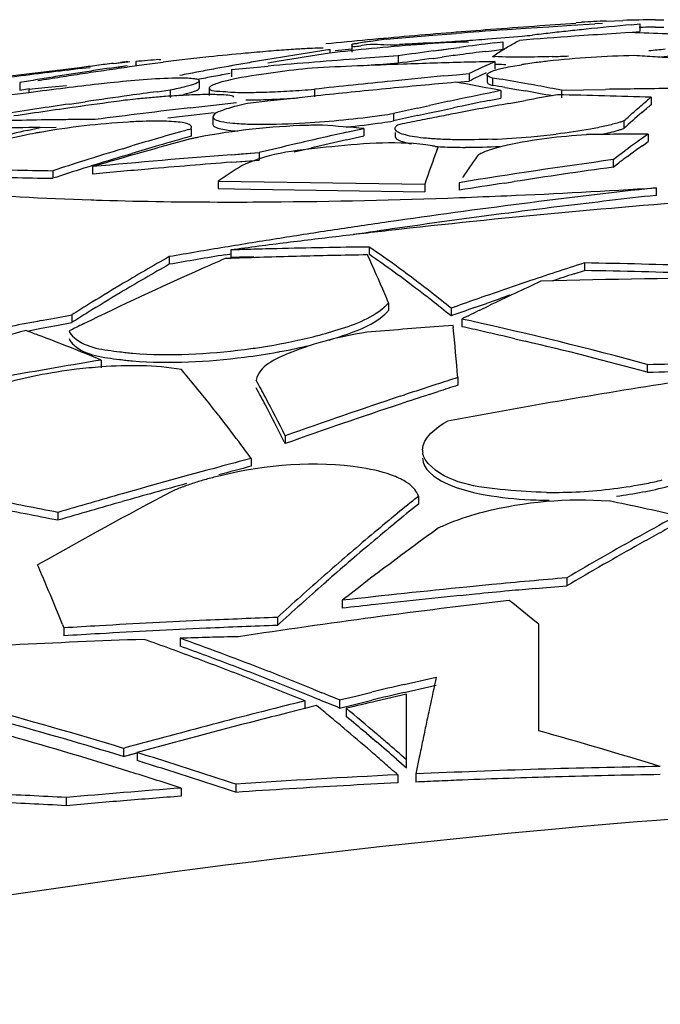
# Model space of a CAD drawing. Header units: millimetres. Extents: x 0 to 297, y 0 to 210.
# Tile 82 of 108: x 206.46 to 209.04, y 170.09 to 174.05. Entities that reach past the tile are written whole.
import ezdxf

# ---------------------------------------------------------------- set-up
doc = ezdxf.new("R2010")
doc.units = ezdxf.units.MM
doc.header["$LTSCALE"] = 16.335
doc.layers.get('0').update_dxf_attribs({"linetype": 'CONTINUOUS'})
doc.layers.add('08_SURFACES', color=7, linetype='CONTINUOUS')

msp = doc.modelspace()

# ---------------------------------------------------------------- linework, layer by layer
at = {"color": 9, "linetype": 'Continuous'}
for points in [[(213.6722, 170.8878), (211.996, 170.9909), (210.3073, 170.9489), (208.6349, 170.7955)], [(208.6349, 170.7955), (206.4258, 170.5928), (204.2291, 170.1967), (202.0792, 169.65)]]:
    msp.add_open_spline(points, degree=3, dxfattribs=at)
at = {"layer": '08_SURFACES', "color": 7, "linetype": 'Continuous'}
for p, q in [((208.4995, 174.0189), (208.5926, 174.0254)), ((208.4995, 174.0189), (208.5926, 174.0254)), ((208.5926, 174.0254), (208.7024, 174.0326)), ((208.6856, 174.0315), (208.7783, 174.0375)), ((208.7032, 174.0418), (208.725, 174.0431)), ((208.7032, 174.0418), (208.725, 174.0431)), ((208.8086, 174.0376), (208.7783, 174.0375)), ((208.8086, 174.0376), (208.7783, 174.0375)), ((208.8244, 174.0481), (208.8576, 174.0494)), ((208.8576, 174.0494), (208.8907, 174.0505)), ((208.8576, 174.0494), (208.8907, 174.0505)), ((208.9258, 174.0331), (208.9597, 174.0362)), ((208.9258, 174.0331), (208.9597, 174.0362)), ((208.9597, 174.0362), (208.9597, 174.0063)), ((209.0233, 174.0533), (209.0564, 174.0535)), ((209.0233, 174.0234), (209.0564, 174.0237)), ((207.9381, 173.9749), (208.0318, 173.9829)), ((207.9381, 173.9749), (208.0318, 173.9829)), ((208.0318, 173.9829), (208.1255, 173.9906)), ((208.1255, 173.9906), (208.219, 173.9981)), ((208.1255, 173.9906), (208.219, 173.9981)), ((208.4061, 174.0122), (208.4995, 174.0189)), ((208.4061, 174.0122), (208.4995, 174.0189)), ((208.9199, 174.0018), (208.8452, 173.9969)), ((208.9199, 174.0018), (208.8452, 173.9969)), ((208.9404, 174.0012), (208.9199, 174.0018)), ((208.9404, 174.0011), (208.9199, 174.0018)), ((208.9285, 174.0034), (208.9597, 174.0063)), ((208.9285, 174.0035), (208.9597, 174.0063)), ((207.7994, 173.9528), (207.7994, 173.9228)), ((208.2694, 173.9634), (208.2408, 173.9631)), ((208.3735, 173.96), (208.4078, 173.9643)), ((208.3735, 173.96), (208.4078, 173.9643)), ((208.4078, 173.9643), (208.4078, 173.9343)), ((208.4602, 173.9625), (208.4677, 173.9664)), ((208.4677, 173.9664), (208.4753, 173.9703)), ((207.7111, 173.9329), (207.7111, 173.9183)), ((207.7319, 173.9298), (207.7994, 173.9362)), ((207.7319, 173.9298), (207.7994, 173.9361)), ((207.9861, 173.908), (207.9861, 173.878)), ((208.1273, 173.9279), (208.1979, 173.9374)), ((208.1979, 173.9374), (208.2334, 173.9421)), ((208.1979, 173.9374), (208.2334, 173.9421)), ((208.3395, 173.9258), (208.3738, 173.9301)), ((208.3395, 173.9258), (208.3738, 173.9301)), ((208.3666, 173.9055), (208.3711, 173.9086)), ((208.3738, 173.9301), (208.4078, 173.9343)), ((208.3738, 173.9301), (208.4078, 173.9343)), ((209.081, 173.8996), (209.0211, 173.9036)), ((206.8211, 173.8578), (206.8933, 173.8684)), ((206.8211, 173.8578), (206.8649, 173.8643)), ((206.839, 173.8776), (206.8967, 173.8844)), ((206.839, 173.8777), (206.8668, 173.881)), ((206.8649, 173.8643), (206.8933, 173.8684)), ((206.8668, 173.881), (206.8967, 173.8844)), ((206.9617, 173.8714), (206.8933, 173.8617)), ((206.9617, 173.8713), (206.8933, 173.8617)), ((206.8967, 173.8844), (206.9051, 173.8854)), ((206.9291, 173.885), (206.9291, 173.8684)), ((207.0383, 173.8818), (206.9617, 173.8713)), ((207.0383, 173.8818), (206.9617, 173.8714)), ((207.0226, 173.8926), (207.0297, 173.8932)), ((207.3879, 173.8601), (207.4618, 173.8666)), ((207.3879, 173.8601), (207.4618, 173.8666)), ((207.506, 173.8863), (207.4609, 173.8788)), ((208.1276, 173.8979), (208.163, 173.9027)), ((208.1276, 173.8979), (208.163, 173.9027)), ((208.3408, 173.8694), (208.3579, 173.8772)), ((208.3579, 173.8772), (208.375, 173.8849)), ((208.3645, 173.8801), (208.375, 173.8849)), ((208.375, 173.8849), (208.375, 173.8548)), ((208.4112, 173.8736), (208.4197, 173.8734)), ((206.7444, 173.8597), (206.7119, 173.8573)), ((207.3142, 173.8535), (207.3879, 173.8601)), ((207.3142, 173.8535), (207.3879, 173.8601)), ((207.3142, 173.8535), (207.3142, 173.8234)), ((208.1696, 173.8268), (208.2211, 173.8317)), ((208.1696, 173.8268), (208.2211, 173.8317)), ((208.2211, 173.8317), (208.2725, 173.8364)), ((208.2211, 173.8317), (208.2725, 173.8364)), ((208.2725, 173.8364), (208.2725, 173.8064)), ((208.3444, 173.8314), (208.3444, 173.8013)), ((206.4607, 173.8001), (206.4607, 173.7701)), ((206.5751, 173.7816), (206.65, 173.7888)), ((207.1841, 173.8077), (207.1841, 173.7776)), ((208.2378, 173.7982), (208.2185, 173.8015)), ((208.2211, 173.8016), (208.2725, 173.8064)), ((208.2211, 173.8016), (208.2725, 173.8064)), ((208.3523, 173.7933), (208.3581, 173.791)), ((208.3581, 173.791), (208.3659, 173.7887)), ((208.3659, 173.8187), (208.3659, 173.7887)), ((208.3931, 173.8145), (208.3659, 173.8187)), ((206.4978, 173.7595), (206.4295, 173.7508)), ((206.4607, 173.7701), (206.5005, 173.7768)), ((206.4607, 173.7701), (206.5005, 173.7768)), ((206.4978, 173.774), (206.5751, 173.7816)), ((206.4978, 173.774), (206.4978, 173.7595)), ((207.0143, 173.7636), (207.0672, 173.7707)), ((207.0672, 173.7707), (207.0672, 173.7406)), ((207.2252, 173.7804), (207.2248, 173.7786)), ((207.2248, 173.7786), (207.2248, 173.7485)), ((207.3237, 173.7419), (207.3215, 173.7462)), ((207.3237, 173.7419), (207.3215, 173.7462)), ((207.6565, 173.7466), (207.5636, 173.7367)), ((207.6485, 173.7735), (207.6485, 173.7434)), ((208.3998, 173.7678), (208.3998, 173.7377)), ((208.4159, 173.7807), (208.4263, 173.779)), ((208.4263, 173.779), (208.4623, 173.7729)), ((208.4263, 173.779), (208.4623, 173.7729)), ((208.4623, 173.7729), (208.4984, 173.7666)), ((208.4623, 173.7729), (208.4984, 173.7666)), ((208.6443, 173.7693), (208.6096, 173.7761)), ((208.6443, 173.7693), (208.7325, 173.7712)), ((208.6443, 173.7693), (208.7325, 173.7712)), ((208.6443, 173.7693), (208.6443, 173.7392)), ((208.7325, 173.7712), (208.8208, 173.7728)), ((208.7325, 173.7712), (208.8208, 173.7728)), ((206.6614, 173.7139), (206.7244, 173.7231)), ((206.6614, 173.7139), (206.7244, 173.7231)), ((207.1477, 173.6986), (207.2415, 173.7095)), ((207.1477, 173.6986), (207.2415, 173.7095)), ((207.2415, 173.7095), (207.3346, 173.72)), ((207.4709, 173.7265), (207.3783, 173.7161)), ((207.4709, 173.7265), (207.3783, 173.7161)), ((207.5636, 173.7367), (207.4709, 173.7265)), ((207.5636, 173.7367), (207.4709, 173.7265)), ((208.0636, 173.6974), (208.1118, 173.708)), ((208.3521, 173.7281), (208.3998, 173.7377)), ((208.3521, 173.7281), (208.3998, 173.7377)), ((208.4313, 173.7162), (208.4988, 173.7284)), ((209.005, 173.7411), (209.005, 173.711)), ((207.0577, 173.6578), (207.1518, 173.6689)), ((207.1518, 173.6689), (207.2441, 173.6796)), ((207.1518, 173.6689), (207.2441, 173.6796)), ((207.9672, 173.676), (207.9672, 173.6458)), ((208.0636, 173.6673), (208.1118, 173.6778)), ((208.1118, 173.6778), (208.16, 173.6882)), ((208.1118, 173.6778), (208.16, 173.6882)), ((208.16, 173.6882), (208.2082, 173.6984)), ((208.16, 173.6882), (208.2082, 173.6984)), ((208.9677, 173.6798), (208.9863, 173.6955)), ((208.9677, 173.6798), (208.9738, 173.685)), ((208.9738, 173.685), (208.9863, 173.6955)), ((207.2395, 173.6623), (207.2395, 173.6321)), ((208.8952, 173.6457), (208.8952, 173.6154)), ((206.4908, 173.6077), (206.5433, 173.6198)), ((206.4908, 173.6077), (206.5433, 173.6198)), ((206.5433, 173.6193), (206.6073, 173.6203)), ((207.1391, 173.6109), (207.1513, 173.6143)), ((207.1513, 173.6143), (207.1537, 173.6205)), ((207.1513, 173.6143), (207.1513, 173.584)), ((207.1513, 173.584), (207.1537, 173.5902)), ((207.7778, 173.6), (207.8479, 173.6155)), ((207.7778, 173.6), (207.8479, 173.6155)), ((207.8479, 173.6155), (207.8479, 173.5852)), ((207.9735, 173.5992), (207.9735, 173.5847)), ((208.9937, 173.5928), (208.9937, 173.5626)), ((207.7777, 173.5697), (207.8479, 173.5852)), ((207.7777, 173.5697), (207.8479, 173.5852)), ((208.97, 173.546), (208.9937, 173.5626)), ((206.8759, 173.5036), (206.913, 173.5148)), ((206.8759, 173.5036), (206.913, 173.5148)), ((206.876, 173.534), (206.913, 173.5452)), ((207.3144, 173.5099), (207.4262, 173.5185)), ((207.3144, 173.5099), (207.3537, 173.513)), ((207.3537, 173.513), (207.4262, 173.5185)), ((207.4262, 173.5185), (207.4262, 173.4881)), ((207.567, 173.5216), (207.6373, 173.5379)), ((207.567, 173.5216), (207.6373, 173.5379)), ((208.143, 173.5302), (208.1469, 173.5406)), ((208.8517, 173.4899), (208.8753, 173.5077)), ((208.8753, 173.5077), (208.899, 173.5253)), ((208.9101, 173.5031), (208.9226, 173.5122)), ((207.3144, 173.4796), (207.4262, 173.4881)), ((207.3144, 173.4796), (207.356, 173.4828)), ((207.356, 173.4828), (207.4262, 173.4881)), ((208.8517, 173.4899), (208.8517, 173.4596)), ((208.8517, 173.4596), (208.8753, 173.4774)), ((206.5943, 173.4454), (206.5943, 173.415)), ((206.7543, 173.4618), (206.7543, 173.4314)), ((207.2605, 173.4039), (207.2605, 173.3735)), ((207.2605, 173.4039), (208.0931, 173.391)), ((208.0931, 173.391), (208.0931, 173.3606)), ((208.2311, 173.3971), (208.2311, 173.3667)), ((208.4155, 173.3957), (208.4527, 173.4014)), ((208.4155, 173.3957), (208.4527, 173.4014)), ((207.2605, 173.3735), (207.3922, 173.3714)), ((207.3922, 173.3714), (208.0931, 173.3606)), ((209.0249, 173.3766), (209.0249, 173.3461)), ((207.289, 173.1068), (207.3139, 173.1109)), ((207.289, 173.1067), (207.3139, 173.1108)), ((207.3114, 173.1263), (207.3114, 173.0956)), ((207.8696, 173.1381), (207.8696, 173.1074)), ((207.0634, 173.0993), (207.0634, 173.0686)), ((207.3126, 173.0925), (207.2893, 173.0917)), ((208.7365, 173.0741), (208.7365, 173.0433)), ((208.6944, 173.0297), (208.7365, 173.0433)), ((208.6944, 173.0297), (208.7365, 173.0433)), ((208.5049, 172.9978), (208.4452, 172.9775)), ((208.5049, 172.9978), (208.4452, 172.9776)), ((207.9471, 172.9137), (207.9471, 172.8828)), ((208.2234, 172.9003), (208.1989, 172.8916)), ((208.1989, 172.8916), (208.1989, 172.8607)), ((208.2234, 172.9002), (208.2136, 172.8968)), ((208.2939, 172.8944), (208.3414, 172.911)), ((208.2939, 172.8944), (208.3414, 172.911)), ((208.3148, 172.8838), (208.3508, 172.9013)), ((208.3148, 172.8838), (208.3508, 172.9013)), ((206.5478, 172.8417), (206.6093, 172.8534)), ((206.6093, 172.8534), (206.6708, 172.8649)), ((206.6093, 172.8225), (206.6708, 172.834)), ((206.6708, 172.8649), (206.6708, 172.834)), ((208.2419, 172.8481), (208.2419, 172.8172)), ((208.2767, 172.8404), (208.2419, 172.8481)), ((208.2767, 172.8404), (208.2419, 172.8481)), ((206.4906, 172.7999), (206.5478, 172.8108)), ((206.4906, 172.7999), (206.5478, 172.8108)), ((206.5478, 172.8108), (206.6093, 172.8225)), ((208.2075, 172.8219), (208.1495, 172.8177)), ((208.2082, 172.8141), (208.2075, 172.8219)), ((208.4555, 172.7689), (208.4976, 172.7589)), ((206.7894, 172.6829), (206.7894, 172.6518)), ((208.9896, 172.6655), (208.9896, 172.6344)), ((208.2263, 172.6126), (208.2263, 172.5814)), ((208.1104, 172.544), (208.1467, 172.5558)), ((208.1104, 172.544), (208.1467, 172.5557)), ((207.9944, 172.5371), (208.0107, 172.5425)), ((207.9944, 172.5371), (208.0108, 172.5425)), ((207.2654, 172.4565), (207.2617, 172.4612)), ((207.5308, 172.3778), (207.5308, 172.3464)), ((207.527, 172.354), (207.5308, 172.3464)), ((207.3935, 172.2867), (207.3935, 172.2553)), ((208.0535, 172.1235), (208.0675, 172.1348)), ((208.0536, 172.1234), (208.0675, 172.1348)), ((208.0675, 172.1348), (208.0675, 172.1032)), ((206.6146, 172.0692), (206.6146, 172.0376)), ((208.6657, 171.8061), (208.6657, 171.7742)), ((207.6877, 171.7832), (207.6954, 171.7899)), ((207.6877, 171.7832), (207.6954, 171.7899)), ((208.539, 171.763), (208.5835, 171.767)), ((208.539, 171.7629), (208.5671, 171.7655)), ((208.5835, 171.767), (208.6328, 171.7713)), ((208.6328, 171.7713), (208.6657, 171.7742)), ((207.7601, 171.7155), (207.7601, 171.6835)), ((207.4993, 171.6463), (207.4993, 171.6143)), ((206.633, 171.6182), (206.6385, 171.6044)), ((206.6385, 171.6044), (206.6385, 171.5723)), ((208.5521, 171.1901), (208.5521, 171.6199)), ((207.1076, 171.5627), (207.1076, 171.5306)), ((208.0743, 171.3914), (208.1392, 171.4065)), ((208.0743, 171.3914), (208.1392, 171.4065)), ((208.0094, 171.3763), (208.0743, 171.3914)), ((208.0743, 171.3592), (208.1392, 171.3742)), ((208.0743, 171.3592), (208.1392, 171.3742)), ((207.643, 171.3577), (207.6786, 171.3432)), ((207.643, 171.3577), (207.6786, 171.3431)), ((207.7497, 171.314), (207.8147, 171.3298)), ((207.7497, 171.314), (207.8147, 171.3298)), ((207.8147, 171.3298), (207.8796, 171.3455)), ((208.0198, 171.3372), (207.9385, 171.3185)), ((208.0094, 171.344), (208.0743, 171.3592)), ((208.0198, 171.0403), (208.0198, 171.3372)), ((207.6574, 171.2913), (207.5361, 171.261)), ((207.6104, 171.3106), (207.6104, 171.2782)), ((207.6574, 171.2913), (207.6104, 171.2796)), ((207.643, 171.3254), (207.6673, 171.3155)), ((207.643, 171.3254), (207.6672, 171.3155)), ((207.7497, 171.314), (207.7497, 171.2817)), ((207.7497, 171.2817), (207.8147, 171.2975)), ((207.7497, 171.2817), (207.8147, 171.2975)), ((207.8147, 171.2975), (207.8796, 171.3131)), ((207.9385, 171.3185), (207.8979, 171.3091)), ((207.6104, 171.2796), (207.5361, 171.261)), ((207.7762, 171.2805), (207.7762, 171.2481)), ((207.8576, 171.18), (207.8743, 171.1659)), ((207.8576, 171.18), (207.8982, 171.1455)), ((207.8743, 171.1659), (207.8982, 171.1455)), ((206.8789, 171.1192), (206.8789, 171.0866)), ((206.8789, 171.0866), (206.9334, 171.1016)), ((206.8789, 171.0866), (206.9335, 171.1015)), ((206.9335, 171.1025), (206.9335, 171.0699)), ((207.9793, 171.0757), (208.0198, 171.0403)), ((208.0711, 171.0842), (208.0572, 171.0162)), ((208.0711, 171.0842), (208.0668, 171.0634)), ((206.9183, 171.0211), (206.9091, 171.024)), ((206.9183, 171.021), (206.9091, 171.0239)), ((207.9839, 171.0127), (207.9839, 170.9801)), ((208.0572, 171.0162), (208.0572, 170.9835)), ((207.3311, 170.9749), (207.3311, 170.9422)), ((207.1115, 170.9592), (207.1115, 170.9265)), ((206.648, 170.9212), (206.648, 170.8884))]:
    msp.add_line(p, q, dxfattribs=at)
for points in [[(208.1273, 173.9279), (208.1626, 173.9327), (208.1979, 173.9374)], [(209.081, 173.8996), (209.0507, 173.9017), (209.0211, 173.9036)], [(208.375, 173.875), (208.3756, 173.875), (208.3846, 173.8745), (208.3936, 173.8741), (208.4025, 173.8738), (208.4112, 173.8736)]]:
    msp.add_lwpolyline(points, dxfattribs=at)
for centre, radius, start, end in [((210.8766, 141.0203), 33.0893, 94.05771, 94.36524), ((210.8764, 141.0241), 33.0855, 93.76754, 94.05771), ((209.0868, 167.8241), 6.2296, 92.41416, 93.32991), ((210.48, 157.2798), 16.8252, 95.30002, 95.92638), ((209.0862, 167.84), 6.2136, 90.58002, 91.80267), ((209.0862, 167.8169), 6.2068, 90.58044, 91.19217), ((210.8773, 141.0116), 33.098, 94.93245, 95.22556), ((210.877, 141.0152), 33.0944, 94.64001, 94.93245), ((210.8768, 141.0179), 33.0917, 94.36524, 94.64001), ((210.975, 138.8546), 35.2513, 94.17895, 94.48392), ((207.3773, 186.4999), 12.5613, 274.42942, 275.0606), ((211.1616, 139.1631), 34.9108, 94.04908, 94.41319), ((207.5893, 184.0876), 10.1397, 275.0696, 275.30685), ((210.4848, 157.2341), 16.8712, 96.41844, 96.66367), ((210.4834, 157.2469), 16.8584, 96.17265, 96.41844), ((210.4821, 157.2594), 16.8458, 95.92631, 96.17265), ((211.1616, 139.1641), 34.9098, 93.80448, 94.04908), ((208.6101, 163.806), 10.2005, 87.31374, 88.14439), ((210.8776, 141.0083), 33.1013, 95.22556, 95.51852), ((208.3674, 170.0348), 3.9634, 96.2183, 96.7649), ((207.699, 180.1914), 6.2449, 272.34918, 272.68369), ((207.3926, 185.9533), 12.0151, 273.43142, 273.64424), ((207.2998, 187.4018), 13.4665, 273.64636, 274.04553), ((210.7968, 154.4711), 19.639, 97.08806, 97.50008), ((207.2569, 188.0169), 14.0831, 274.04335, 274.24149), ((207.2589, 187.9914), 14.0576, 274.24101, 274.44097), ((208.3186, 163.6779), 10.2841, 95.28865, 96.11684), ((208.1828, 165.157), 8.7988, 94.69024, 95.29583), ((209.6382, 160.9183), 13.1565, 99.00891, 99.59938), ((208.0366, 166.9242), 7.0255, 94.33049, 94.68016), ((210.0098, 158.6568), 15.4339, 98.57169, 99.33622), ((209.6333, 160.9489), 13.1255, 98.71434, 99.00879), ((209.6303, 160.9685), 13.1056, 98.42045, 98.71434), ((210.4677, 139.1314), 34.865, 94.08155, 94.32989), ((210.804, 154.4153), 19.6953, 97.81102, 98.22576), ((210.7676, 154.6689), 19.4094, 97.50066, 97.71211), ((210.911, 153.578), 20.5097, 97.2027, 97.49992), ((208.4268, 174.8863), 0.9827, 266.485, 267.04), ((209.0169, 169.972), 3.9376, 91.1578, 96.2359), ((208.4248, 179.7422), 5.84, 271.7858, 272.43388), ((208.1227, 160.0666), 13.8662, 86.28498, 86.63177), ((208.5776, 178.3639), 4.4544, 275.3932, 276.2456), ((208.6319, 177.8162), 3.9338, 275.849, 276.5733), ((207.6859, 166.8861), 7.0426, 97.45973, 98.0242), ((207.6831, 166.9075), 7.0211, 96.90505, 97.45972), ((210.9086, 138.2808), 35.8289, 96.42907, 96.47627), ((207.6362, 165.8012), 8.1147, 94.33693, 94.99923), ((207.9254, 167.0153), 6.9236, 97.00379, 97.36134), ((208.0892, 165.6836), 8.2653, 96.68876, 97.00571), ((208.2426, 164.3697), 9.5882, 96.10588, 96.68467), ((209.6516, 160.8409), 13.2351, 100.19192, 100.48922), ((209.6474, 160.864), 13.2115, 99.89527, 100.19192), ((209.6435, 160.8863), 13.1889, 99.59926, 99.89527), ((210.4678, 139.1298), 34.8666, 94.3299, 94.94577), ((208.9564, 146.9577), 26.9334, 92.02104, 92.80441), ((210.4677, 139.1308), 34.8356, 94.08497, 94.28946), ((210.8064, 154.3848), 19.6961, 97.81688, 98.23251), ((208.9561, 146.965), 26.9261, 91.75962, 92.02101), ((208.956, 146.9675), 26.9237, 91.4981, 91.75962), ((208.956, 146.9701), 26.921, 91.23644, 91.4981), ((209.3882, 171.6064), 2.4935, 114.8372, 116.5802), ((208.7653, 172.0598), 1.8344, 98.3417, 98.8517), ((208.8171, 171.7032), 2.1948, 97.4274, 98.329), ((208.8943, 171.1077), 2.7953, 96.2652, 97.4181), ((210.6786, 139.5897), 34.5, 96.91782, 97.21768), ((210.923, 138.8459), 35.2638, 97.08744, 97.31667), ((210.6783, 139.5928), 34.4969, 96.61757, 96.91782), ((210.9229, 138.8471), 35.2625, 96.8584, 97.08744), ((209.3268, 157.0382), 17.0052, 98.96476, 99.21074), ((209.9137, 152.6515), 21.4241, 98.58928, 98.82896), ((209.324, 157.0562), 16.987, 98.71864, 98.96476), ((209.9113, 152.6677), 21.4078, 98.3577, 98.58928), ((209.3213, 157.0736), 16.9694, 98.47239, 98.71864), ((209.9089, 152.6837), 21.3916, 98.10425, 98.35771), ((209.6607, 160.7926), 13.2842, 100.78714, 101.08567), ((209.656, 160.817), 13.2594, 100.48922, 100.78714), ((209.656, 160.798), 13.2484, 100.4985, 100.78129), ((209.6517, 160.8213), 13.2248, 100.20114, 100.49851), ((208.1249, 169.1317), 4.7521, 95.873, 97.6544), ((211.4374, 139.3491), 34.6323, 95.41446, 95.75994), ((209.3885, 171.5776), 2.4926, 114.8557, 116.5996), ((209.333, 157.0007), 17.0432, 99.45658, 99.70227), ((209.3298, 157.0196), 17.0241, 99.21074, 99.45658), ((209.9163, 152.6348), 21.4411, 98.82897, 99.07675), ((211.0159, 138.3699), 35.6769, 96.82227, 97.03944), ((207.3896, 168.3087), 5.5195, 95.871, 96.3632), ((207.11, 172.7355), 1.0825, 89.6573, 90.9437), ((207.1126, 173.1256), 0.6923, 87.9689, 89.678), ((211.4377, 139.3466), 34.6348, 95.75995, 96.28091), ((211.3498, 138.8493), 35.0922, 95.11939, 95.58225), ((207.2072, 167.8566), 6.0303, 78.59372, 80.16022), ((207.3496, 167.2711), 6.5964, 80.69723, 81.13689), ((207.3456, 167.2711), 6.6267, 79.86838, 80.90443), ((207.3372, 167.224), 6.6745, 79.0097, 79.86855), ((211.0159, 138.3698), 35.677, 97.03944, 97.27544), ((211.4402, 141.0274), 33.034, 97.89359, 98.20727), ((211.4395, 141.0321), 33.0293, 97.69954, 97.89359), ((206.8824, 174.7218), 0.9983, 282.6563, 283.9429), ((207.2259, 172.3287), 1.4233, 90.0334, 90.7014), ((207.2264, 172.6318), 1.1201, 88.5366, 90.0662), ((207.3503, 176.7914), 3.031, 271.1917, 271.997), ((207.3281, 177.4364), 3.6763, 271.9932, 272.7011), ((207.2427, 178.9725), 5.2149, 273.9082, 274.4636), ((211.3499, 138.8481), 35.0935, 95.58225, 96.04123), ((211.7652, 156.8547), 17.2447, 101.25376, 101.9034), ((207.3378, 167.2025), 6.6659, 79.01836, 79.97305), ((212.2251, 152.895), 21.164, 99.7851, 100.1409), ((208.1578, 148.9003), 24.8552, 88.04657, 88.91552), ((209.3707, 141.823), 31.9546, 90.50928, 90.98598), ((211.4412, 141.0201), 33.0414, 98.31776, 98.54756), ((211.4252, 139.9306), 34.1019, 97.65124, 97.95593), ((207.3413, 169.7374), 4.0175, 95.9082, 96.525), ((207.3293, 177.3726), 3.6426, 271.9545, 272.6781), ((207.2886, 178.2227), 4.4937, 272.6903, 273.7304), ((211.7751, 156.8076), 17.2928, 101.90326, 102.23012), ((211.7669, 156.8307), 17.239, 101.42494, 101.91323), ((212.2349, 152.8412), 21.2187, 100.32656, 100.91388), ((210.4441, 171.9775), 2.2762, 129.214, 129.8261), ((210.4451, 171.9477), 2.2765, 129.2379, 129.8502), ((211.4419, 141.0154), 33.0462, 98.54757, 98.78883), ((211.4258, 139.9261), 34.1064, 97.95593, 98.41014), ((211.2551, 138.6206), 35.3177, 96.98895, 97.30446), ((211.255, 138.6214), 35.3169, 96.67857, 96.98895), ((207.384, 177.481), 3.8496, 273.387, 278.0062), ((207.4997, 176.6438), 3.0044, 278.0443, 278.9525), ((211.7859, 156.7582), 17.3434, 102.3933, 102.71945), ((211.786, 156.7417), 17.3301, 102.40361, 102.72996), ((212.2414, 152.8073), 21.2532, 100.91378, 101.12223), ((210.579, 171.7908), 2.4829, 130.4641, 132.7022), ((206.8127, 156.4706), 17.1811, 90.68482, 91.7406), ((207.0867, 170.491), 3.156, 93.4054, 99.9206), ((206.8126, 156.4759), 17.1758, 90.42194, 90.68476), ((206.8126, 156.4769), 17.1748, 90.15957, 90.42194), ((207.0125, 172.3999), 1.2451, 88.6645, 90.1081), ((207.4346, 175.3448), 1.7124, 268.4168, 269.7269), ((206.5996, 159.0821), 14.5869, 85.09085, 85.74895), ((207.4031, 177.306), 3.7035, 275.7873, 278.0256), ((207.4997, 176.6112), 3.002, 278.0512, 278.9601), ((212.249, 152.7691), 21.2921, 101.33699, 101.55806), ((212.2451, 152.7885), 21.2724, 101.12223, 101.33699), ((210.949, 154.4636), 19.6563, 103.10896, 103.81435), ((211.2485, 152.3148), 21.8012, 102.63857, 103.03848), ((206.8068, 155.3958), 18.2259, 90.8285, 91.41029), ((206.9446, 171.2716), 2.3626, 100.2597, 101.3807), ((207.0047, 170.9439), 2.6958, 99.8611, 100.2761), ((210.8877, 160.2921), 13.8362, 105.71922, 106.2338), ((212.1394, 153.9975), 20.0819, 102.5441, 103.16083), ((208.2411, 176.8021), 3.2322, 274.9751, 275.8903), ((208.2611, 176.6093), 3.0383, 275.8875, 276.8402), ((209.1234, 141.3423), 32.2508, 90.23045, 90.67337), ((211.2095, 170.3878), 3.8964, 124.6587, 126.369), ((211.3436, 157.9831), 16.1447, 105.0566, 106.5145), ((210.9055, 160.2307), 13.9002, 106.23376, 106.69189), ((210.8871, 160.2753), 13.8231, 105.67939, 106.24728), ((207.4728, 172.0552), 1.5524, 101.5319, 102.0174), ((207.5143, 171.8511), 1.7606, 100.8534, 101.5278), ((212.1521, 153.943), 20.1378, 103.16074, 103.57244), ((212.1371, 153.994), 20.0552, 102.55451, 102.96595), ((208.233, 176.8863), 3.3168, 272.2969, 274.988), ((210.9343, 160.1355), 13.9996, 106.85124, 107.52037), ((209.9886, 139.1193), 34.4944, 94.44644, 95.38017), ((210.9059, 160.2106), 13.8904, 106.2472, 106.70583), ((211.5973, 172.2137), 3.6967, 159.1379, 161.4303), ((208.2526, 175.8696), 2.3301, 269.0717, 270.1218), ((208.2488, 176.462), 2.9224, 270.1719, 272.8689), ((211.2108, 170.3587), 3.8962, 125.1094, 125.9649), ((210.9602, 160.0532), 14.0859, 107.52024, 108.05633), ((210.9347, 160.1154), 13.99, 106.86532, 107.53482), ((209.9885, 139.1197), 34.4638, 94.45026, 95.0106), ((212.9358, 144.0598), 29.7122, 97.90055, 99.11064), ((211.2881, 170.2526), 4.0275, 126.1874, 126.8028), ((210.9607, 160.033), 14.0763, 107.5347, 108.07094), ((209.9887, 139.118), 34.4655, 95.01061, 95.38479), ((210.0132, 169.2602), 4.9747, 122.2687, 123.596), ((212.9345, 144.0633), 29.6785, 97.90717, 98.68567), ((212.9382, 144.0391), 29.703, 98.75817, 99.11828), ((212.6155, 140.9022), 32.6723, 96.30944, 98.21766), ((207.0916, 204.2049), 30.8889, 272.47222, 273.58833), ((207.2019, 187.0597), 13.7393, 268.10965, 268.29324), ((207.2893, 190.5103), 17.191, 268.34467, 269.99769), ((207.3076, 194.8973), 21.5781, 269.94965, 270.42277), ((207.2597, 199.4443), 26.1253, 270.45429, 272.13612), ((211.8278, 138.878), 34.5448, 94.09758, 96.38012), ((207.1466, 202.955), 29.6377, 272.10159, 272.4703), ((212.6147, 140.9068), 32.6374, 96.6458, 97.31123), ((212.6138, 140.9144), 32.6297, 96.31466, 96.64579), ((212.6163, 140.894), 32.6503, 97.31126, 98.15754), ((212.6179, 140.8853), 32.6894, 98.21759, 98.60207), ((212.6191, 140.8771), 32.6977, 98.60207, 98.99166), ((211.828, 138.8769), 34.5459, 96.38021, 96.75826), ((212.6177, 140.8843), 32.6601, 98.15751, 98.47348), ((212.6205, 140.8685), 32.7064, 98.99166, 99.38507), ((211.8282, 138.8749), 34.5479, 97.13564, 97.51237), ((211.8283, 138.8746), 34.5482, 96.75826, 97.13564), ((212.6216, 140.862), 32.713, 99.38507, 99.78234), ((208.2515, 141.869), 31.2714, 91.55264, 91.72262), ((208.2515, 141.8696), 31.2708, 91.38245, 91.55264), ((208.2514, 141.8707), 31.2697, 91.04145, 91.38245), ((208.2514, 141.8717), 31.2688, 90.6996, 91.04145), ((205.2253, 169.2729), 4.6831, 53.8736, 55.6227), ((211.6579, 164.9601), 9.3465, 119.44393, 120.8429), ((212.6216, 140.8593), 32.6853, 99.38985, 99.79081), ((212.5504, 160.9196), 13.2605, 113.37542, 113.87786), ((208.2515, 141.8658), 31.2439, 91.55399, 91.72414), ((208.3933, 141.3992), 31.7117, 91.47706, 91.95306), ((208.3933, 141.4011), 31.7098, 90.95988, 91.47706), ((203.3628, 171.0079), 4.9646, 23.0176, 25.0053), ((205.1682, 169.1645), 4.7796, 52.6442, 55.5832), ((214.1426, 156.2703), 17.652, 107.83404, 108.6255), ((208.1699, 141.8629), 31.2163, 88.11361, 88.95999), ((212.6642, 160.666), 13.5384, 113.88382, 116.05322), ((211.6595, 164.9337), 9.3435, 119.46558, 120.86518), ((205.0858, 169.0811), 4.9203, 52.69, 53.8779), ((208.1699, 141.8598), 31.1887, 88.11201, 88.95907), ((204.9828, 168.9456), 5.0905, 51.9419, 52.6924), ((213.7534, 161.6956), 12.44, 114.67057, 115.74015), ((209.5484, 139.1107), 33.9038, 90.25816, 91.66894), ((214.1379, 156.2689), 17.6227, 107.99246, 108.28812), ((211.7908, 164.7368), 9.6063, 120.84081, 121.75138), ((211.7926, 164.7103), 9.6035, 120.86309, 121.77419), ((204.9809, 168.9159), 5.0909, 51.9162, 52.6665), ((204.876, 168.8096), 5.2635, 50.8532, 51.9399), ((214.1841, 156.1473), 17.7818, 108.82884, 109.24347), ((202.7191, 170.7307), 5.6655, 22.6633, 23.0525), ((204.874, 168.7798), 5.2639, 50.8281, 51.9143), ((214.205, 156.0875), 17.8452, 109.24342, 109.58444), ((214.1839, 156.1321), 17.767, 108.87503, 109.19848), ((211.8755, 164.5996), 9.7675, 121.75012, 122.19887), ((211.8774, 164.573), 9.7649, 121.77293, 122.22197), ((214.2108, 156.0552), 17.8484, 109.36026, 109.68389), ((213.8361, 161.5238), 12.6307, 115.92115, 116.28936), ((212.713, 140.4707), 32.9529, 100.78301, 101.21738), ((204.8031, 157.1448), 16.0755, 74.9044, 77.521), ((213.5109, 144.7761), 28.8923, 104.0713, 104.42871), ((203.6949, 165.2208), 8.0782, 69.41407, 69.7847), ((212.7793, 160.4273), 13.8034, 116.04724, 116.31645), ((210.6901, 138.3), 34.611, 94.2095, 94.69043), ((181.1551, 170.2828), 27.1712, 4.9188, 5.34542), ((204.8347, 157.2653), 15.9208, 77.32566, 77.64259), ((204.8258, 157.2255), 15.9615, 76.85576, 77.32559), ((203.6427, 165.0837), 8.225, 67.50609, 69.40933), ((204.7919, 157.084), 16.107, 74.89329, 76.69873), ((207.0465, 175.2333), 2.5587, 277.1733, 280.2428), ((207.0387, 175.3218), 2.6168, 277.208, 278.7204), ((212.3538, 139.2966), 33.8468, 99.46236, 99.76769), ((212.3545, 139.2924), 33.8511, 99.7677, 100.37818), ((206.9338, 170.6056), 2.0546, 96.8066, 101.2816), ((206.9341, 170.6131), 2.0472, 94.0524, 96.8389), ((202.8972, 169.0477), 5.5409, 38.0291, 40.4737), ((201.9306, 169.5989), 6.2515, 27.99284, 28.71357), ((214.9328, 151.6014), 22.0555, 107.70232, 107.94431), ((213.8834, 141.9009), 31.0633, 98.57541, 100.34919), ((202.0118, 169.6146), 6.1578, 28.33483, 28.69457), ((214.9461, 151.5603), 22.0987, 107.94435, 108.29052), ((214.9327, 151.5896), 22.037, 107.71738, 107.93483), ((201.8358, 169.5197), 6.3578, 27.9738, 28.3348), ((201.356, 169.2952), 6.9015, 26.5294, 27.98044), ((214.9869, 151.4383), 22.2274, 108.33598, 109.59972), ((214.9493, 151.5385), 22.0908, 108.03412, 108.35068), ((201.3671, 169.2726), 6.8875, 26.57605, 27.96003), ((214.9874, 151.4247), 22.2108, 108.35157, 109.61639), ((202.3914, 168.6495), 6.1846, 36.80691, 37.99228), ((213.8882, 141.8737), 31.0909, 100.349, 100.57005), ((202.0892, 168.4228), 6.5624, 36.07161, 36.81113), ((208.1492, 172.3199), 0.0653, 180.0049, 189.0166), ((214.6199, 144.9067), 28.3176, 104.78499, 105.05729), ((214.6312, 144.865), 28.3608, 105.05743, 105.87407), ((214.6201, 144.8999), 28.2938, 104.79807, 105.07065), ((208.6772, 173.7562), 1.6002, 281.1527, 283.4538), ((214.6342, 144.848), 28.3476, 105.34322, 105.88811), ((208.6072, 174.1593), 2.0095, 269.3094, 277.069), ((208.6287, 174.0084), 1.8571, 276.9809, 281.1144), ((203.1536, 154.7988), 17.6138, 78.66805, 79.54448), ((215.0943, 156.8595), 17.2696, 117.66293, 119.7184), ((214.6463, 144.8119), 28.416, 105.874, 106.41826), ((215.3346, 163.1216), 11.5779, 128.96719, 129.4866), ((208.6062, 173.953), 1.8347, 268.0052, 269.613), ((203.1535, 154.7828), 17.5985, 78.6577, 79.53504), ((214.6465, 144.805), 28.3923, 105.88812, 106.43281), ((215.3283, 163.106), 11.5615, 128.9037, 129.51329), ((204.383, 150.9455), 21.6336, 77.38116, 78.12118), ((215.4667, 162.9613), 11.7856, 129.48686, 130.08831), ((216.4482, 158.5453), 15.3757, 118.51041, 119.14534), ((215.9506, 161.2087), 13.322, 125.84954, 127.93805), ((215.471, 162.933), 11.7857, 129.51328, 130.11499), ((216.4299, 158.5599), 15.3263, 118.53251, 118.85137), ((215.6892, 162.6979), 12.1303, 130.09115, 131.27099), ((216.5737, 158.3213), 15.6325, 119.14707, 120.38906), ((216.4708, 158.4857), 15.4111, 118.85137, 119.16789), ((215.6876, 162.6767), 12.1214, 130.11754, 131.25058), ((216.5759, 158.2985), 15.6257, 119.17006, 120.41286), ((197.3801, 167.9035), 9.9705, 22.85666, 23.36518), ((216.0048, 162.3383), 12.6089, 131.27094, 132.42068), ((211.5532, 138.3718), 33.5587, 94.93597, 95.45464), ((196.6322, 167.5893), 10.7818, 21.94237, 22.8513), ((216.01, 162.3095), 12.6099, 131.29805, 132.44809), ((211.5533, 138.3711), 33.5594, 95.6274, 96.48994), ((211.5532, 138.3719), 33.5586, 95.45464, 95.62739), ((211.5532, 138.3719), 33.5268, 95.15805, 95.34088), ((211.5532, 138.3713), 33.5275, 95.57193, 96.26504), ((211.5532, 138.3715), 33.5273, 95.34088, 95.57192), ((211.5532, 138.3714), 33.5273, 96.26505, 96.4961), ((212.3071, 138.7066), 33.2351, 96.69489, 97.64284), ((202.0932, 163.6291), 10.2747, 51.05165, 51.90411), ((212.3075, 138.7038), 33.2379, 97.64286, 98.59101), ((208.6437, 139.2916), 32.3749, 92.02576, 92.27995), ((208.6438, 139.2884), 32.3781, 93.29665, 93.55082), ((208.6438, 139.2894), 32.3771, 92.53414, 93.29665), ((208.6437, 139.2906), 32.3759, 92.27995, 92.53414), ((208.6437, 139.2897), 32.3449, 92.28215, 92.53657), ((208.6437, 139.2906), 32.3439, 92.0277, 92.28215), ((208.6438, 139.2875), 32.3471, 93.29982, 93.55424), ((208.6438, 139.2884), 32.3461, 92.53658, 93.29982), ((208.0491, 139.8341), 31.7426, 91.27566, 91.69963), ((208.0492, 139.831), 31.7456, 91.9618, 92.92768), ((201.9675, 157.5148), 14.9051, 69.97805, 70.42063), ((201.9987, 157.4193), 15.0379, 68.83088, 70.13923), ((202.0109, 157.4338), 14.9899, 69.24802, 70.12246), ((201.9425, 157.4461), 14.9782, 69.53693, 69.97805), ((201.9166, 157.3767), 15.0523, 69.09726, 69.53693), ((201.9716, 157.3297), 15.1011, 68.81344, 69.24855), ((201.8269, 154.53), 17.3414, 73.06274, 77.05662), ((201.8894, 157.3055), 15.1284, 68.65906, 69.09726), ((201.9304, 157.2422), 15.2277, 67.96648, 68.83172), ((201.9295, 157.2216), 15.2171, 67.94695, 68.81287), ((231.6898, 166.265), 24.1053, 167.68462, 167.98931), ((201.8464, 157.1958), 15.2464, 67.78657, 68.65849), ((214.9223, 141.9611), 30.2166, 103.22519, 103.47819), ((201.8164, 154.4771), 17.3639, 73.04932, 76.37444), ((201.8809, 157.1198), 15.3597, 67.53663, 67.82353), ((214.9224, 141.9571), 30.189, 103.23766, 103.4909), ((201.6997, 154.4115), 17.4101, 72.5895, 75.90929), ((214.9053, 141.9341), 30.2687, 103.94589, 104.18423), ((200.8431, 162.979), 10.7484, 50.27814, 50.65572), ((201.8816, 157.103), 15.345, 67.51677, 67.84964), ((214.8074, 141.6288), 30.474, 103.10493, 103.33997), ((214.9107, 141.913), 30.2904, 104.18429, 104.89932), ((214.9318, 141.9225), 30.2563, 104.14854, 104.38504), ((200.8103, 162.8612), 10.9274, 49.56097, 50.39663), ((200.838, 162.8702), 10.8778, 49.81097, 50.37005), ((232.8185, 166.0243), 25.2594, 167.98812, 168.1375), ((214.9386, 141.8963), 30.2834, 104.38516, 105.32778), ((200.7585, 162.8772), 10.8808, 49.90368, 50.27814), ((233.5986, 165.8605), 26.0565, 168.13749, 168.28492), ((214.9163, 141.8919), 30.3123, 104.89926, 105.13761), ((200.6283, 162.7229), 11.0827, 49.16283, 49.90254), ((200.6797, 162.7075), 11.1291, 49.28761, 49.56267), ((202.8922, 151.0148), 20.9541, 72.9324, 74.32927), ((214.9191, 141.8814), 30.3232, 105.13761, 105.37598), ((200.6419, 162.6392), 11.1809, 48.98551, 49.53408), ((200.579, 162.5907), 11.2833, 48.74207, 49.28699), ((234.4007, 165.6941), 26.8757, 168.28492, 168.43044), ((201.7317, 154.2099), 17.6753, 71.98296, 72.88484), ((200.4934, 162.5665), 11.2892, 48.79867, 49.16396), ((201.7313, 154.1926), 17.6609, 71.96614, 72.86883), ((200.4013, 162.4613), 11.4291, 48.43639, 48.79868), ((201.6221, 154.1581), 17.6751, 71.90638, 72.56414), ((201.7016, 154.1169), 17.7731, 71.53409, 71.98336), ((209.5365, 138.5724), 32.4774, 92.74015, 93.89385), ((209.5365, 138.5724), 32.4774, 90.87204, 92.6106), ((209.5364, 138.5741), 32.4432, 91.24491, 91.61813), ((209.5364, 138.5742), 32.443, 90.87286, 91.24491), ((201.7011, 154.0995), 17.7588, 71.51686, 71.96654), ((209.5365, 138.5731), 32.4441, 92.74287, 93.12789), ((209.5365, 138.5736), 32.4436, 92.44745, 92.61325), ((209.5365, 138.5735), 32.4437, 92.28163, 92.44745), ((209.5365, 138.5737), 32.4436, 91.61813, 92.28163), ((205.1417, 143.3052), 27.657, 86.87784, 87.48627), ((209.5366, 138.5714), 32.4785, 94.28216, 95.10258), ((209.5365, 138.5724), 32.4448, 93.1279, 93.89775), ((205.1417, 143.3001), 27.6294, 86.87471, 87.4834), ((209.5366, 138.5711), 32.4461, 94.69706, 95.10768), ((209.5366, 138.5716), 32.4456, 94.28642, 94.69706)]:
    msp.add_arc(centre, radius, start, end, dxfattribs=at)
for points, knots in [([(207.7994, 173.9528), (207.7993, 173.9567), (207.8214, 173.9571), (207.8312, 173.9613), (207.8419, 173.9629)], [0, 0, 0, 0, 0.264066, 1, 1, 1, 1]), ([(207.955, 173.9517), (207.9167, 173.9502), (207.8834, 173.9625), (207.7996, 173.9392), (207.7994, 173.9528)], [0, 0, 0, 0, 0.73816, 1, 1, 1, 1]), ([(207.8419, 173.9629), (207.8507, 173.9642), (207.8702, 173.9669), (207.8898, 173.9694), (207.9006, 173.9706)], [0, 0, 0, 0, 0.451814, 1, 1, 1, 1]), ([(208.1117, 173.9598), (208.0909, 173.9586), (208.0508, 173.9563), (208.0107, 173.9542), (207.9914, 173.9533)], [0, 0, 0, 0, 0.519812, 1, 1, 1, 1]), ([(208.3711, 173.9086), (208.3857, 173.9185), (208.4149, 173.9374), (208.4451, 173.9545), (208.4602, 173.9625)], [0, 0, 0, 0, 0.508256, 1, 1, 1, 1]), ([(207.5818, 173.9349), (207.5698, 173.9342), (207.5445, 173.9325), (207.5192, 173.9307), (207.5061, 173.9297)], [0, 0, 0, 0, 0.47848, 1, 1, 1, 1]), ([(207.683, 173.9387), (207.6689, 173.9388), (207.6351, 173.9379), (207.6014, 173.9361), (207.5818, 173.9349)], [0, 0, 0, 0, 0.419727, 1, 1, 1, 1]), ([(208.3651, 173.8462), (208.3803, 173.852), (208.4196, 173.8617), (208.4593, 173.8687), (208.483, 173.8724)], [0, 0, 0, 0, 0.403988, 1, 1, 1, 1]), ([(207.4919, 173.8415), (207.4664, 173.838), (207.3873, 173.8261), (207.3076, 173.8137), (207.256, 173.7967)], [0, 0, 0, 0, 0.321682, 1, 1, 1, 1]), ([(208.3446, 173.8314), (208.3446, 173.8328), (208.3462, 173.8361), (208.3491, 173.8382), (208.3508, 173.8394)], [0, 0, 0, 0, 0.404302, 1, 1, 1, 1]), ([(208.3453, 173.8288), (208.3451, 173.8292), (208.3447, 173.83), (208.3446, 173.8309), (208.3446, 173.8314)], [0, 0, 0, 0, 0.51449, 1, 1, 1, 1]), ([(208.3659, 173.8187), (208.3612, 173.82), (208.3539, 173.8221), (208.3468, 173.8263), (208.3453, 173.8288)], [0, 0, 0, 0, 0.628388, 1, 1, 1, 1]), ([(208.3508, 173.8394), (208.3527, 173.8406), (208.3574, 173.8431), (208.3623, 173.8452), (208.3651, 173.8462)], [0, 0, 0, 0, 0.441302, 1, 1, 1, 1]), ([(207.0672, 173.7707), (207.0889, 173.7751), (207.1242, 173.783), (207.1594, 173.7927), (207.1722, 173.7984)], [0, 0, 0, 0, 0.611488, 1, 1, 1, 1]), ([(207.1818, 173.811), (207.1773, 173.8138), (207.1617, 173.816), (207.147, 173.8172), (207.1372, 173.8175)], [0, 0, 0, 0, 0.351444, 1, 1, 1, 1]), ([(207.1722, 173.7984), (207.1747, 173.7994), (207.1786, 173.8014), (207.1822, 173.804), (207.1833, 173.8053)], [0, 0, 0, 0, 0.605473, 1, 1, 1, 1]), ([(207.1842, 173.8077), (207.1842, 173.8083), (207.1837, 173.8097), (207.1825, 173.8106), (207.1818, 173.811)], [0, 0, 0, 0, 0.432045, 1, 1, 1, 1]), ([(207.1833, 173.8053), (207.1836, 173.8057), (207.184, 173.8064), (207.1842, 173.8073), (207.1842, 173.8077)], [0, 0, 0, 0, 0.543464, 1, 1, 1, 1]), ([(207.256, 173.7967), (207.2486, 173.7943), (207.2382, 173.7904), (207.2268, 173.7841), (207.2252, 173.7804)], [0, 0, 0, 0, 0.656423, 1, 1, 1, 1]), ([(208.3446, 173.8013), (208.3446, 173.7998), (208.3468, 173.7962), (208.3502, 173.7944), (208.3523, 173.7933)], [0, 0, 0, 0, 0.397669, 1, 1, 1, 1]), ([(207.1198, 173.7488), (207.1081, 173.7482), (207.0843, 173.7468), (207.0606, 173.7452), (207.0485, 173.7443)], [0, 0, 0, 0, 0.490594, 1, 1, 1, 1]), ([(207.2085, 173.7519), (207.1944, 173.7517), (207.1648, 173.751), (207.1353, 173.7496), (207.1198, 173.7488)], [0, 0, 0, 0, 0.475947, 1, 1, 1, 1]), ([(207.1229, 173.753), (207.1372, 173.7565), (207.1565, 173.7629), (207.1798, 173.7699), (207.1833, 173.7759)], [0, 0, 0, 0, 0.680507, 1, 1, 1, 1]), ([(207.1833, 173.7759), (207.1835, 173.7761), (207.1837, 173.7767), (207.1839, 173.7773), (207.1839, 173.7776)], [0, 0, 0, 0, 0.528508, 1, 1, 1, 1]), ([(207.2248, 173.7786), (207.2248, 173.7679), (207.2831, 173.7651), (207.3111, 173.7613), (207.3395, 173.7608)], [0, 0, 0, 0, 0.272432, 1, 1, 1, 1]), ([(207.3215, 173.7462), (207.312, 173.7479), (207.2899, 173.7503), (207.2677, 173.7513), (207.255, 173.7516)], [0, 0, 0, 0, 0.430174, 1, 1, 1, 1]), ([(207.3395, 173.7608), (207.3512, 173.7606), (207.3758, 173.7605), (207.4004, 173.7609), (207.4134, 173.7611)], [0, 0, 0, 0, 0.474619, 1, 1, 1, 1]), ([(207.5013, 173.7642), (207.5172, 173.7649), (207.5495, 173.7666), (207.5817, 173.7687), (207.5981, 173.7698)], [0, 0, 0, 0, 0.490792, 1, 1, 1, 1]), ([(207.0485, 173.7443), (207.0286, 173.7428), (206.9883, 173.7395), (206.948, 173.7357), (206.9277, 173.7336)], [0, 0, 0, 0, 0.494965, 1, 1, 1, 1]), ([(207.3342, 173.7058), (207.3122, 173.7002), (207.2815, 173.6903), (207.2462, 173.6765), (207.2407, 173.6665)], [0, 0, 0, 0, 0.664668, 1, 1, 1, 1]), ([(207.3783, 173.7161), (207.3706, 173.7144), (207.3559, 173.7111), (207.3412, 173.7076), (207.3342, 173.7058)], [0, 0, 0, 0, 0.519063, 1, 1, 1, 1]), ([(207.3714, 173.7305), (207.3845, 173.7305), (207.4119, 173.7309), (207.4393, 173.7316), (207.4536, 173.7321)], [0, 0, 0, 0, 0.47872, 1, 1, 1, 1]), ([(208.8952, 173.6457), (208.9102, 173.6595), (208.9402, 173.6865), (208.9709, 173.7128), (208.9863, 173.7256)], [0, 0, 0, 0, 0.505143, 1, 1, 1, 1]), ([(207.2407, 173.6665), (207.2403, 173.6658), (207.2398, 173.6644), (207.2395, 173.663), (207.2395, 173.6623)], [0, 0, 0, 0, 0.522888, 1, 1, 1, 1]), ([(207.0102, 173.645), (206.9925, 173.645), (206.9556, 173.6443), (206.9186, 173.6426), (206.8993, 173.6415)], [0, 0, 0, 0, 0.476042, 1, 1, 1, 1]), ([(207.1148, 173.6391), (207.1042, 173.6408), (207.0797, 173.6433), (207.0552, 173.6444), (207.0415, 173.6447)], [0, 0, 0, 0, 0.440085, 1, 1, 1, 1]), ([(207.1536, 173.6204), (207.1536, 173.6253), (207.1383, 173.6357), (207.1247, 173.6374), (207.1148, 173.6391)], [0, 0, 0, 0, 0.325857, 1, 1, 1, 1]), ([(207.2395, 173.6623), (207.2395, 173.658), (207.2516, 173.6482), (207.2633, 173.6459), (207.2716, 173.644)], [0, 0, 0, 0, 0.335951, 1, 1, 1, 1]), ([(207.2395, 173.6321), (207.2395, 173.6278), (207.2516, 173.618), (207.2634, 173.6157), (207.2716, 173.6138)], [0, 0, 0, 0, 0.335966, 1, 1, 1, 1]), ([(207.2716, 173.644), (207.2874, 173.6404), (207.326, 173.6357), (207.3647, 173.6337), (207.3873, 173.6331)], [0, 0, 0, 0, 0.418873, 1, 1, 1, 1]), ([(207.6809, 173.6288), (207.6706, 173.6288), (207.6495, 173.6286), (207.6283, 173.6281), (207.6176, 173.6278)], [0, 0, 0, 0, 0.488414, 1, 1, 1, 1]), ([(207.976, 173.6223), (207.9769, 173.6236), (207.979, 173.6262), (207.9815, 173.6284), (207.9828, 173.6295)], [0, 0, 0, 0, 0.460781, 1, 1, 1, 1]), ([(208.8682, 173.6372), (208.852, 173.6325), (208.8163, 173.6237), (208.7803, 173.6166), (208.7608, 173.613)], [0, 0, 0, 0, 0.459246, 1, 1, 1, 1]), ([(208.8952, 173.6457), (208.8909, 173.6442), (208.8819, 173.6412), (208.8729, 173.6385), (208.8682, 173.6372)], [0, 0, 0, 0, 0.47889, 1, 1, 1, 1]), ([(207.2716, 173.6138), (207.2814, 173.6116), (207.3042, 173.608), (207.3271, 173.6059), (207.3401, 173.6051)], [0, 0, 0, 0, 0.437131, 1, 1, 1, 1]), ([(207.9736, 173.615), (207.9736, 173.6162), (207.974, 173.6188), (207.9753, 173.6212), (207.976, 173.6223)], [0, 0, 0, 0, 0.471005, 1, 1, 1, 1]), ([(207.9758, 173.6082), (207.9751, 173.6093), (207.974, 173.6114), (207.9736, 173.6138), (207.9736, 173.615)], [0, 0, 0, 0, 0.519681, 1, 1, 1, 1]), ([(208.0148, 173.5892), (208.0061, 173.5914), (207.9923, 173.5958), (207.9791, 173.6036), (207.9758, 173.6082)], [0, 0, 0, 0, 0.613834, 1, 1, 1, 1]), ([(208.0994, 173.5759), (208.0835, 173.5774), (208.0551, 173.5807), (208.027, 173.5859), (208.0148, 173.5892)], [0, 0, 0, 0, 0.559252, 1, 1, 1, 1]), ([(208.3537, 173.5293), (208.3777, 173.5375), (208.5057, 173.5705), (208.6378, 173.5844), (208.7444, 173.5909)], [0, 0, 0, 0, 0.191586, 1, 1, 1, 1]), ([(208.8052, 173.5915), (208.817, 173.594), (208.8394, 173.5991), (208.8615, 173.605), (208.8719, 173.608)], [0, 0, 0, 0, 0.53097, 1, 1, 1, 1]), ([(208.8719, 173.608), (208.8759, 173.6092), (208.8837, 173.6116), (208.8915, 173.6141), (208.8952, 173.6154)], [0, 0, 0, 0, 0.518621, 1, 1, 1, 1]), ([(208.1229, 173.5454), (207.9901, 173.5674), (207.7317, 173.5436), (207.469, 173.5185), (207.3572, 173.4665)], [0, 0, 0, 0, 0.52194, 1, 1, 1, 1]), ([(207.9735, 173.5847), (207.9735, 173.5826), (207.9752, 173.5779), (207.9787, 173.5746), (207.9808, 173.573)], [0, 0, 0, 0, 0.442943, 1, 1, 1, 1]), ([(207.9808, 173.573), (207.9873, 173.568), (208.0069, 173.5603), (208.0269, 173.5558), (208.0391, 173.5535)], [0, 0, 0, 0, 0.395812, 1, 1, 1, 1]), ([(208.2205, 173.5701), (208.199, 173.5704), (208.1586, 173.5715), (208.1183, 173.5741), (208.0994, 173.5759)], [0, 0, 0, 0, 0.531819, 1, 1, 1, 1]), ([(208.1469, 173.5406), (208.1432, 173.5415), (208.1352, 173.5432), (208.1271, 173.5447), (208.1229, 173.5454)], [0, 0, 0, 0, 0.477577, 1, 1, 1, 1]), ([(208.1356, 173.5428), (208.1483, 173.5421), (208.1747, 173.5408), (208.2012, 173.5401), (208.2149, 173.5399)], [0, 0, 0, 0, 0.481644, 1, 1, 1, 1]), ([(208.31, 173.5109), (208.2989, 173.4957), (208.2769, 173.4649), (208.2555, 173.4336), (208.2448, 173.4176)], [0, 0, 0, 0, 0.493632, 1, 1, 1, 1]), ([(208.31, 173.5109), (208.3162, 173.5143), (208.3306, 173.521), (208.3455, 173.5266), (208.3537, 173.5293)], [0, 0, 0, 0, 0.451582, 1, 1, 1, 1]), ([(206.0272, 173.3795), (206.0772, 173.3729), (206.3169, 173.3464), (206.558, 173.3341), (206.7487, 173.3278)], [0, 0, 0, 0, 0.208978, 1, 1, 1, 1]), ([(207.9301, 172.896), (207.9333, 172.8989), (207.9393, 172.9045), (207.9447, 172.9106), (207.9471, 172.9137)], [0, 0, 0, 0, 0.524462, 1, 1, 1, 1]), ([(207.6306, 172.7736), (207.6642, 172.7819), (207.7674, 172.8112), (207.8747, 172.8476), (207.9301, 172.896)], [0, 0, 0, 0, 0.319935, 1, 1, 1, 1]), ([(207.9299, 172.865), (207.9332, 172.8679), (207.9392, 172.8735), (207.9447, 172.8797), (207.9471, 172.8828)], [0, 0, 0, 0, 0.524626, 1, 1, 1, 1]), ([(207.7083, 172.7636), (207.7329, 172.7709), (207.8097, 172.7964), (207.8879, 172.8282), (207.9299, 172.865)], [0, 0, 0, 0, 0.314078, 1, 1, 1, 1]), ([(206.6598, 172.8001), (206.6634, 172.7894), (206.7175, 172.7308), (206.8008, 172.7243), (206.8647, 172.7162)], [0, 0, 0, 0, 0.148917, 1, 1, 1, 1]), ([(207.8599, 172.7951), (207.7533, 172.7778), (207.6063, 172.7423), (207.4259, 172.6583), (207.4134, 172.6023)], [0, 0, 0, 0, 0.653041, 1, 1, 1, 1]), ([(206.6598, 172.7691), (206.6634, 172.7585), (206.7171, 172.7001), (206.7999, 172.6935), (206.8633, 172.6853)], [0, 0, 0, 0, 0.149232, 1, 1, 1, 1]), ([(206.8647, 172.7162), (206.8732, 172.7151), (206.8907, 172.7131), (206.9083, 172.7114), (206.9172, 172.7107)], [0, 0, 0, 0, 0.489305, 1, 1, 1, 1]), ([(207.5015, 172.7153), (207.5233, 172.7193), (207.566, 172.7276), (207.6084, 172.7372), (207.629, 172.7422)], [0, 0, 0, 0, 0.510897, 1, 1, 1, 1]), ([(206.8633, 172.6853), (206.8718, 172.6842), (206.8893, 172.6822), (206.9067, 172.6805), (206.9157, 172.6798)], [0, 0, 0, 0, 0.489255, 1, 1, 1, 1]), ([(206.5319, 172.6205), (206.4343, 172.601), (206.2894, 172.5592), (206.1314, 172.4832), (206.1061, 172.431)], [0, 0, 0, 0, 0.631684, 1, 1, 1, 1]), ([(207.9748, 172.2135), (207.9319, 172.2313), (207.6985, 172.2828), (207.4549, 172.2609), (207.2696, 172.2172)], [0, 0, 0, 0, 0.196171, 1, 1, 1, 1]), ([(208.1068, 172.2669), (208.101, 172.2733), (208.0913, 172.2865), (208.0859, 172.3021), (208.0847, 172.3097)], [0, 0, 0, 0, 0.528215, 1, 1, 1, 1]), ([(208.5829, 172.15), (208.5281, 172.1507), (208.3685, 172.1628), (208.1805, 172.1854), (208.1068, 172.2669)], [0, 0, 0, 0, 0.332751, 1, 1, 1, 1]), ([(207.2696, 172.2172), (207.2522, 172.2131), (207.2184, 172.2045), (207.1849, 172.1946), (207.1686, 172.1894)], [0, 0, 0, 0, 0.511267, 1, 1, 1, 1]), ([(208.0251, 172.1867), (208.0178, 172.1919), (208.0014, 172.2017), (207.9841, 172.2097), (207.9748, 172.2135)], [0, 0, 0, 0, 0.470329, 1, 1, 1, 1]), ([(207.1686, 172.1894), (207.1524, 172.1842), (207.1214, 172.1736), (207.091, 172.1614), (207.0765, 172.1551)], [0, 0, 0, 0, 0.517622, 1, 1, 1, 1]), ([(208.0675, 172.1348), (208.0645, 172.1446), (208.0526, 172.1647), (208.0352, 172.1796), (208.0251, 172.1867)], [0, 0, 0, 0, 0.454388, 1, 1, 1, 1]), ([(208.1935, 172.0271), (208.2381, 172.0453), (208.446, 172.1098), (208.6675, 172.1279), (208.8361, 172.1157)], [0, 0, 0, 0, 0.222032, 1, 1, 1, 1]), ([(208.1484, 172.007), (208.1556, 172.0105), (208.1705, 172.0174), (208.1857, 172.0239), (208.1935, 172.0271)], [0, 0, 0, 0, 0.488552, 1, 1, 1, 1])]:
    msp.add_open_spline(points, degree=3, knots=knots, dxfattribs=at)
for points in [[(208.2408, 173.9631), (208.1199, 173.9581), (207.9991, 173.949), (207.8787, 173.9372)], [(207.8787, 173.9372), (207.8222, 173.9318), (207.7658, 173.9256), (207.7095, 173.9183)], [(208.6068, 173.905), (208.5299, 173.9026), (208.4529, 173.9009), (208.3761, 173.9049)], [(207.0922, 173.8178), (207.0029, 173.8164), (206.9138, 173.8084), (206.825, 173.7992)], [(207.6176, 173.6278), (207.4718, 173.6232), (207.326, 173.6077), (207.1828, 173.5803)], [(207.4264, 173.6324), (207.4881, 173.6321), (207.5498, 173.6344), (207.6114, 173.6381)], [(208.7608, 173.613), (208.7151, 173.6047), (208.6691, 173.5981), (208.623, 173.5926)], [(208.3659, 173.5722), (208.3175, 173.5703), (208.269, 173.5694), (208.2205, 173.5701)], [(206.2678, 173.4569), (206.3764, 173.4495), (206.4854, 173.4465), (206.5943, 173.4454)], [(206.2678, 173.4265), (206.3764, 173.4191), (206.4854, 173.4161), (206.5943, 173.415)], [(207.4354, 172.7353), (207.501, 172.7454), (207.5662, 172.7579), (207.6306, 172.7736)], [(206.9172, 172.7107), (207.0667, 172.6983), (207.2182, 172.7069), (207.367, 172.7257)], [(206.9157, 172.6798), (207.0653, 172.6672), (207.217, 172.6758), (207.366, 172.6946)], [(208.9896, 172.6655), (209.1135, 172.6661), (209.2377, 172.6758), (209.3599, 172.6963)], [(207.1122, 172.6443), (207.0063, 172.6638), (206.8968, 172.6628), (206.7894, 172.6552)], [(208.9896, 172.6344), (209.1137, 172.635), (209.2382, 172.6448), (209.3606, 172.6653)], [(208.0839, 172.3199), (208.0839, 172.3715), (208.1401, 172.4117), (208.185, 172.437)], [(208.0839, 172.2885), (208.0839, 172.2434), (208.1343, 172.2077), (208.1752, 172.1884)], [(208.1752, 172.1884), (208.2333, 172.1609), (208.2974, 172.1464), (208.3609, 172.1362)], [(208.8656, 172.135), (208.936, 172.1441), (209.0062, 172.1569), (209.0749, 172.1747)], [(208.3609, 172.1362), (208.4209, 172.1266), (208.4816, 172.1215), (208.5423, 172.1194)]]:
    msp.add_open_spline(points, degree=3, dxfattribs=at)

doc.saveas('drawing.dxf')
